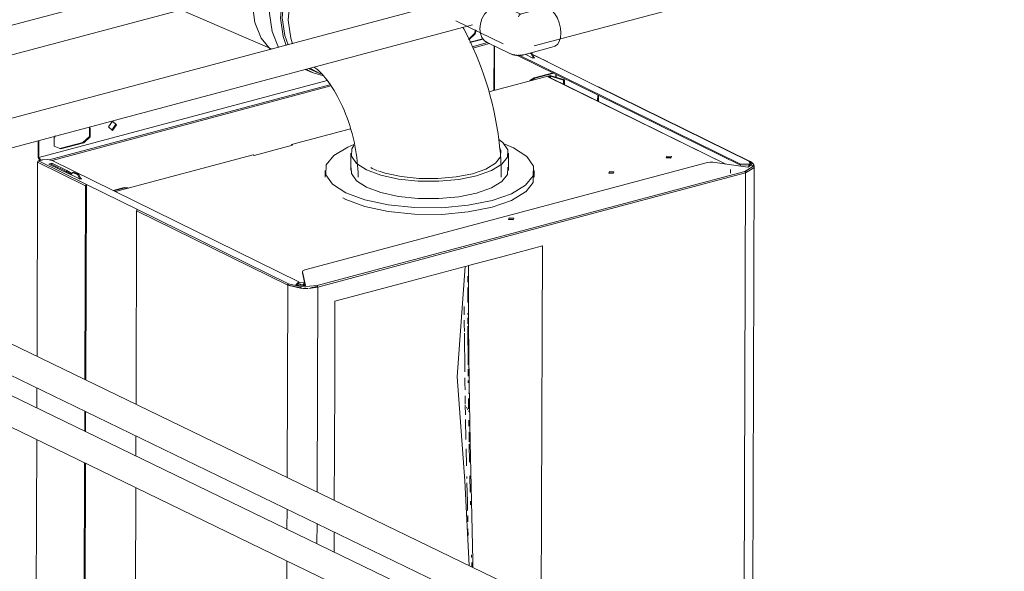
# Model space of a CAD drawing. Header units: millimetres. Extents: x 37081 to 77972, y -4495 to 22354.
# Tile 30 of 109: x 45793 to 46481, y 1553 to 1938. Entities that reach past the tile are written whole.
import ezdxf

# ---------------------------------------------------------------- set-up
doc = ezdxf.new("R2010")
doc.units = ezdxf.units.MM
for name, color, linetype, lineweight in [('G-XREF-____-OTLN', 8, 'Continuous', 9), ('M-EQPM-____-OTLN', 50, 'Continuous', 20), ('P-PIPE-____-OTLN', 3, 'Continuous', 20)]:
    doc.layers.add(name, color=color, linetype=linetype, lineweight=lineweight)

# ---------------------------------------------------------------- blocks, each defined once
blk = doc.blocks.new('City Class FR - City Class F_iam-1595380-_3D_ копия 2')
at = {"layer": 'G-XREF-____-OTLN'}
for p, q in [((46107.47, 1922.67), (46116.68, 1925.13)), ((46107.56, 1922.49), (46116.81, 1924.96)), ((46109.03, 1919.51), (46119.93, 1922.43)), ((46121.28, 1921.76), (46109.48, 1918.6)), ((46124.33, 1888.92), (46124.42, 1920.26)), ((46124.61, 1889), (46124.7, 1920.12)), ((46296.52, 1836.8), (46140.36, 1913.77)), ((46141.55, 1913.93), (46296.53, 1837.54)), ((46151.54, 1911.6), (46146.13, 1914.27)), ((46150.35, 1914.61), (46149.31, 1915.12)), ((46161.55, 1909.22), (46149.49, 1915.17)), ((46149.95, 1915.29), (46151, 1914.78)), ((46150.35, 1914.61), (46151, 1914.78)), ((46151.54, 1912.16), (46150.35, 1914.61)), ((46151, 1914.78), (46152.18, 1912.33)), ((46161.2, 1909.25), (46151.31, 1914.13)), ((46151.54, 1912.16), (46152.18, 1912.33)), ((46152.8, 1911.9), (46151.59, 1911.58)), ((46152.01, 1912.28), (46152.8, 1911.9)), ((46161.66, 1909.15), (46161.2, 1909.25)), ((46196.96, 1891.62), (46161.2, 1909.25)), ((46120.79, 1887.98), (46163.01, 1899.27)), ((46152.37, 1897.72), (46165.7, 1901.28)), ((46166.18, 1901.05), (46152.85, 1897.48)), ((46163.48, 1899.03), (46161.91, 1898.61)), ((46161.91, 1898.61), (46162.48, 1898.49)), ((46161.91, 1898.61), (46285.77, 1837.56)), ((46286.29, 1837.49), (46162.35, 1898.58)), ((46163.01, 1899.27), (46163, 1898.32)), ((46163.48, 1898), (46163.48, 1899.03)), ((46163.73, 1897.87), (46163.73, 1899.03)), ((46163.73, 1899.03), (46173.02, 1896.12)), ((46164.25, 1899.25), (46173.54, 1896.34)), ((46167.45, 1898.25), (46167.46, 1900.41)), ((46167.86, 1898.12), (46167.86, 1900.22)), ((45806.49, 1842.19), (46007.76, 1896.01)), ((45806.55, 1842), (46007.88, 1895.83)), ((45813.62, 1840.52), (46009.82, 1892.98)), ((46010.4, 1892.11), (45815.74, 1840.06)), ((46149.51, 1895.85), (46152.37, 1897.72)), ((46152.85, 1897.48), (46150.66, 1896.25)), ((46152.85, 1897.48), (46152.37, 1897.72)), ((46173.02, 1896.12), (46173.54, 1896.34)), ((46173.02, 1893.28), (46173.02, 1896.12)), ((46173.54, 1896.34), (46173.53, 1893.03)), ((46302.46, 1839.63), (46196.96, 1891.62)), ((46197.42, 1891.53), (46196.96, 1891.62)), ((46302.81, 1839.6), (46197.32, 1891.6)), ((46196.78, 1885.96), (46196.77, 1881.43)), ((46197.42, 1885.65), (46197.41, 1881.12)), ((45860.24, 1865.3), (45857.55, 1861.32)), ((45982.94, 1851.12), (46024.17, 1862.14)), ((45806.05, 1853.82), (45806.01, 1842.42)), ((45806.52, 1853.95), (45806.49, 1842.19)), ((45837.33, 1852.66), (45821.27, 1848.36)), ((45837.81, 1852.42), (45821.75, 1848.13)), ((45837.81, 1852.42), (45837.33, 1852.66)), ((45956.83, 1843.59), (45983.65, 1850.76)), ((45983.65, 1850.76), (45982.94, 1851.12)), ((45956.12, 1843.94), (45860.05, 1818.26)), ((45956.12, 1843.94), (45956.83, 1843.59)), ((45805.67, 1838.82), (45805.25, 1703.06)), ((45839.05, 1822.36), (45805.67, 1838.82)), ((45806.31, 1841.47), (45807.35, 1840.01)), ((45808.49, 1840.31), (45806.32, 1839.73)), ((45839.69, 1823.28), (45806.32, 1839.73)), ((45807.87, 1840.15), (45806.55, 1842)), ((45808.89, 1840.42), (45808.49, 1840.31)), ((45813.57, 1837.5), (45815.57, 1838.04)), ((45827.36, 1830.7), (45813.57, 1837.5)), ((45815.57, 1837.29), (45814.55, 1837.02)), ((45815.57, 1838.04), (45825.96, 1832.92)), ((45815.57, 1838.04), (45815.57, 1837.29)), ((45825.96, 1832.17), (45815.57, 1837.29)), ((45988.19, 1755.1), (45815.88, 1840.02)), ((46273.37, 1838.64), (45992.16, 1763.45)), ((46245.13, 1842.2), (46248.06, 1842.11)), ((46301.62, 1835.23), (46277.22, 1838.82)), ((46296.53, 1837.54), (46296.52, 1836.8)), ((46302.63, 1836.97), (46296.52, 1836.8)), ((46296.53, 1837.54), (46302.63, 1837.71)), ((46302.45, 1835.75), (46302.45, 1836.96)), ((46302.63, 1837.71), (46302.63, 1836.97)), ((46303.44, 1836.23), (46302.63, 1836.97)), ((46304.81, 1837.97), (46303.1, 1839.05)), ((45825.96, 1832.92), (45829.43, 1830.86)), ((45825.96, 1832.92), (45825.96, 1832.17)), ((45829.05, 1830.34), (45825.96, 1832.17)), ((45829.26, 1829.92), (45827.36, 1830.7)), ((45830.25, 1831.73), (45829.05, 1830.46)), ((45829.05, 1830.46), (45829.05, 1829.69)), ((45835.01, 1827.09), (45829.26, 1829.92)), ((45830.25, 1831.73), (45830.89, 1831.9)), ((45833.82, 1829.97), (45830.25, 1831.73)), ((45830.89, 1831.9), (45834.46, 1830.14)), ((45833.82, 1829.97), (45834.46, 1830.14)), ((45835.01, 1827.52), (45833.82, 1829.97)), ((45834.46, 1830.14), (45835.65, 1827.69)), ((46157.76, 1794.5), (46299.52, 1832.41)), ((46158.24, 1793.52), (46299.99, 1831.43)), ((46204.98, 1831.46), (46207.91, 1831.38)), ((46289.55, 1831.2), (46289.56, 1833.68)), ((46299.99, 1831.43), (46298.86, 1463.82)), ((46302.46, 1832.72), (46300.11, 1831.82)), ((46300.16, 1831.93), (46302.34, 1832.82)), ((46304.89, 1460.89), (46306.05, 1835.79)), ((45835.01, 1827.52), (45835.65, 1827.69)), ((45836.43, 1827.3), (45835.22, 1826.98)), ((45835.65, 1827.69), (45835.65, 1827.09)), ((45835.65, 1827.68), (45836.43, 1827.3)), ((45838.63, 1686.87), (45839.05, 1822.36)), ((45839.27, 1686.56), (45839.69, 1823.28)), ((45839.69, 1823.28), (45875.45, 1805.65)), ((45858.34, 1819.09), (45866.03, 1821.15)), ((45866.51, 1820.91), (45858.82, 1818.86)), ((45866.03, 1821.15), (45868.74, 1820.89)), ((45866.03, 1821.15), (45866.51, 1820.91)), ((45869.21, 1820.65), (45866.51, 1820.91)), ((45869.14, 1820.71), (45868.67, 1820.94)), ((45874.81, 1804.74), (45874.39, 1669.53)), ((45874.81, 1804.74), (45980.3, 1752.74)), ((45875.45, 1805.65), (45980.95, 1753.66)), ((46135.02, 1799.19), (46137.95, 1799.1)), ((46000.81, 1752.53), (46157.76, 1794.5)), ((46001.29, 1751.55), (46158.24, 1793.52)), ((45990.54, 1762.29), (45990.54, 1761.54)), ((45990.56, 1762.17), (45992.75, 1752.64)), ((45990.56, 1761.42), (45990.56, 1762.17)), ((45992.59, 1752.58), (45990.56, 1761.42)), ((45985.93, 1753.03), (45988.19, 1755.1)), ((45988.18, 1754.35), (45986.52, 1752.83)), ((45989.38, 1753.53), (45987.45, 1753.79)), ((45988.18, 1754.35), (45988.19, 1755.1)), ((45992.25, 1753.61), (45991.02, 1753.66)), ((46106.04, 1759.21), (46106.03, 1754.87)), ((45980.3, 1752.74), (45979.89, 1618.36)), ((45980.3, 1752.74), (45990.15, 1750.57)), ((45989.37, 1750.9), (45980.97, 1752.89)), ((45981.03, 1752.93), (45985.39, 1751.56)), ((45987.88, 1751.12), (45989.69, 1750.93)), ((45989.13, 1751.59), (45990.11, 1751.58)), ((45990.75, 1750.54), (45994.37, 1750.55)), ((45993.06, 1750.78), (45992.12, 1750.78)), ((45994.98, 1750.58), (46001.29, 1751.55)), ((45996.34, 1751.08), (46000.75, 1751.82)), ((46000.79, 1751.77), (45996.76, 1751.02)), ((46000.63, 1751.88), (46000.75, 1751.82)), ((46001.29, 1751.55), (46000.85, 1608.19)), ((46106.02, 1751.24), (46106.01, 1740.82)), ((46103.61, 1737.82), (46103.62, 1732.21)), ((46106.02, 1733.21), (46106.02, 1732.25)), ((46106.03, 1729.97), (46106.04, 1725.86)), ((46103.68, 1719.17), (46103.95, 1692.27)), ((46106.05, 1724.15), (46106.26, 1697.2)), ((46106.29, 1694.09), (46106.35, 1689.23)), ((46104, 1688.15), (46104.06, 1684.45)), ((45805.18, 1680.95), (45805.14, 1666.86)), ((46104.06, 1684.26), (46104.13, 1679.56)), ((46106.57, 1677.18), (46107.08, 1677.94)), ((46104.2, 1675.44), (46104.3, 1669.58)), ((46106.56, 1673.67), (46106.67, 1666.26)), ((45838.52, 1650.67), (45838.56, 1664.77)), ((45839.16, 1650.36), (45839.2, 1664.46)), ((46104.31, 1669.03), (46104.43, 1662.17)), ((46105.14, 1667.52), (46106.16, 1665.58)), ((46106.67, 1664.98), (46107.42, 1664.32)), ((46104.49, 1658.94), (46104.77, 1644.94)), ((46106.8, 1658.52), (46106.87, 1654.34)), ((45805.07, 1644.78), (45803.66, 1188.29)), ((45874.32, 1647.43), (45874.28, 1633.33)), ((46106.95, 1650.01), (46107.07, 1643.4)), ((46104.91, 1638.31), (46105.17, 1626.46)), ((46107.1, 1641.59), (46107.34, 1629.16)), ((45837.03, 1171.84), (45838.45, 1628.6)), ((45837.67, 1171.27), (45839.09, 1628.29)), ((46105.34, 1619.16), (46105.38, 1617.66)), ((46107.53, 1619.49), (46107.77, 1608.16)), ((45874.21, 1611.26), (45872.79, 1154.21)), ((45979.82, 1596.29), (45979.78, 1582.28)), ((46107.9, 1601.84), (46107.95, 1599.31)), ((46105.99, 1591.83), (46106.1, 1587.27)), ((46000.78, 1586.13), (46000.73, 1572.12)), ((46106.21, 1582.43), (46106.32, 1577.86)), ((46012.75, 1566.3), (46012.79, 1580.3)), ((46106.58, 1567.29), (46106.75, 1559.93)), ((46108.7, 1564.24), (46108.74, 1562.33)), ((45979.71, 1560.12), (45978.29, 1102.22)), ((46108.81, 1558.85), (46108.87, 1555.92))]:
    blk.add_line(p, q, dxfattribs=at)
for points in [[(46111.54, 1931.4, 0), (46110.86, 1928.82, 0), (46106.49, 1924.63, 0)], [(46111.88, 1931.09, 0), (46111.33, 1928.59, 0), (46106.8, 1924.35, 0)], [(46164.25, 1899.25, 0), (46163.64, 1899.34, 0), (46163.01, 1899.27, 0)], [(46163.73, 1899.03, 0), (46163.61, 1899.04, 0), (46163.48, 1899.03, 0)], [(45860.71, 1865.06, 0), (45857.91, 1867.57, 0), (45855.09, 1863.56, 0)], [(45860.71, 1865.06, 0), (45857.89, 1861.05, 0), (45855.09, 1863.56, 0)], [(45821.75, 1848.13, 0), (45817.24, 1849.95, 0), (45817.26, 1856, 0), (45818.03, 1857.32, 0)], [(45841.9, 1862.91, 0), (45841.86, 1856.89, 0), (45837.33, 1852.66, 0)], [(45841.79, 1863.44, 0), (45842.36, 1862.71, 0), (45842.34, 1856.66, 0), (45837.81, 1852.42, 0)], [(46248.28, 1842.77, 0), (46245.13, 1842.94, 0), (46244.66, 1841.8, 0)], [(45806.32, 1839.73, 0), (45805.86, 1839.39, 0), (45805.67, 1838.82, 0)], [(45806.01, 1842.42, 0), (45806.09, 1841.92, 0), (45806.31, 1841.47, 0)], [(45806.55, 1842, 0), (45806.5, 1842.09, 0), (45806.49, 1842.19, 0)], [(45815.88, 1840.02, 0), (45812.6, 1840.75, 0), (45808.89, 1840.42, 0)], [(46244.66, 1841.8, 0), (46247.81, 1841.62, 0), (46248.28, 1842.77, 0)], [(46277.22, 1838.82, 0), (46275.23, 1838.91, 0), (46273.37, 1838.64, 0)], [(46299.52, 1832.41, 0), (46305.1, 1835.78, 0), (46302.46, 1839.63, 0)], [(46299.99, 1831.43, 0), (46305.89, 1834.99, 0), (46305.58, 1837.15, 0)], [(46302.63, 1837.71, 0), (46303.49, 1836.4, 0), (46301.62, 1835.23, 0)], [(46306.05, 1835.79, 0), (46306.04, 1836.08, 0), (46305.99, 1836.37, 0), (46305.91, 1836.66, 0), (46305.81, 1836.93, 0), (46305.67, 1837.2, 0), (46305.52, 1837.46, 0), (46305.33, 1837.71, 0), (46305.13, 1837.95, 0), (46304.91, 1838.18, 0), (46304.66, 1838.41, 0), (46304.4, 1838.62, 0), (46304.12, 1838.83, 0), (46303.82, 1839.04, 0), (46303.5, 1839.23, 0), (46303.16, 1839.42, 0), (46302.81, 1839.6, 0)], [(46303.1, 1839.05, 0), (46302.91, 1839.53, 0), (46302.81, 1839.6, 0)], [(46208.13, 1832.03, 0), (46204.98, 1832.21, 0), (46204.51, 1831.06, 0)], [(46204.51, 1831.06, 0), (46207.66, 1830.89, 0), (46208.13, 1832.03, 0)], [(46299.99, 1831.43, 0), (46299.86, 1832.02, 0), (46299.52, 1832.41, 0)], [(45839.69, 1823.28, 0), (45839.24, 1822.94, 0), (45839.05, 1822.36, 0)], [(45875.45, 1805.65, 0), (45875, 1805.31, 0), (45874.81, 1804.74, 0)], [(46138.17, 1799.76, 0), (46135.02, 1799.94, 0), (46134.55, 1798.79, 0)], [(46138.17, 1799.76, 0), (46137.7, 1798.61, 0), (46134.55, 1798.79, 0)], [(46106.66, 1766.54, 0), (46132.43, 1773.43, 0), (46158.2, 1780.32, 0)], [(46158.2, 1780.32, 0), (46157.63, 1596.27, 0), (46157.43, 1532.38, 0)], [(45992.16, 1763.45, 0), (45990.9, 1762.88, 0), (45990.56, 1762.17, 0)], [(46013.29, 1741.57, 0), (46058.77, 1753.73, 0), (46104.25, 1765.89, 0)], [(46104.25, 1765.89, 0), (46098.6, 1688.78, 0), (46104.05, 1616.01, 0), (46107.12, 1556.9, 0)], [(46104.25, 1765.89, 0), (46105.45, 1766.21, 0), (46106.66, 1766.54, 0)], [(46109.65, 1555.54, 0), (46109.54, 1560.37, 0), (46108.62, 1601.76, 0), (46107.74, 1643.12, 0), (46107.03, 1684.42, 0), (46106.65, 1725.57, 0), (46106.66, 1766.54, 0)], [(45980.3, 1752.74, 0), (45980.49, 1753.32, 0), (45980.95, 1753.66, 0)], [(45980.95, 1753.66, 0), (45990.27, 1751.6, 0), (46000.81, 1752.53, 0)], [(45987.15, 1753.52, 0), (45990.87, 1753.11, 0), (45992.52, 1753.06, 0)], [(45992.21, 1754.36, 0), (45991.02, 1754.4, 0), (45987.59, 1754.78, 0)], [(45992.75, 1752.64, 0), (45989.14, 1752.34, 0), (45985.93, 1753.03, 0)], [(46001.29, 1751.55, 0), (46001.15, 1752.15, 0), (46000.81, 1752.53, 0)], [(46012.86, 1602.36, 0), (46012.97, 1636.42, 0), (46013.13, 1688.99, 0), (46013.29, 1741.57, 0)], [(46103.63, 1728.29, 0), (46103.65, 1725.46, 0), (46103.67, 1720.48, 0)], [(46106.39, 1686.12, 0), (46106.4, 1684.7, 0), (46106.41, 1684.44, 0)], [(46105.44, 1614.73, 0), (46105.76, 1601.42, 0), (46105.9, 1595.31, 0)]]:
    blk.add_polyline3d(points, dxfattribs=at)
blk = doc.blocks.new('City Class FR - City Class 25 FR-1553726-_3D_ копия 2')
blk.add_blockref('City Class FR - City Class F_iam-1595380-_3D_ копия 2', (0, 0))
blk = doc.blocks.new('daa-oborudovanie-komplektkoaksialnogodymoxoda-sudliniteliami-1 - 60_100-1728930-_3D_ копия 2')
at = {"layer": 'M-EQPM-____-OTLN', "color": 94}
for p, q in [((45621.33, 2154.72), (45595.99, 2165.62)), ((45665.44, 2135.75), (45650.89, 2142.01)), ((45671.55, 2139.67), (45680.05, 2140.67)), ((45585.05, 2105.01), (45642.51, 2080.3)), ((45660.02, 2065.41), (45658.84, 2075.7)), ((45678.5, 2067.24), (45679.92, 2055.85)), ((45995.32, 2015.63), (45882.36, 2064.22)), ((46031.68, 2002.66), (46028.69, 2003.95)), ((46038.32, 2001.48), (46032.27, 2004.09)), ((45982.86, 1986.85), (45987.08, 1991.58)), ((45963.99, 1981.74), (45967.25, 1987.1)), ((45872.37, 1959.65), (45876.16, 1958.02)), ((45955.68, 1948.81), (45956.32, 1959.02)), ((45905.56, 1945.38), (45969.36, 1917.93)), ((45992.51, 1903.62), (45997.34, 1901.54)), ((45995.35, 1904.13), (45998.55, 1902.62)), ((45997.94, 1902.88), (46002.1, 1901.08)), ((46024.47, 1845.24), (46024.47, 1833.11)), ((46134.47, 1833.11), (46134.47, 1845.24)), ((46006.47, 1833.11), (46006.47, 1828.44)), ((46044.83, 1832.26), (46043.27, 1832.83)), ((46152.47, 1828.44), (46152.47, 1833.11))]:
    blk.add_line(p, q, dxfattribs=at)
for points in [[(45582.45, 2166.8, 0), (45577.29, 2164.58, 0), (45572.8, 2160.89, 0), (45569.19, 2155.92, 0), (45566.65, 2149.91, 0), (45565.31, 2143.18, 0), (45565.12, 2139.8, 0)], [(45597.47, 2164.92, 0), (45593.7, 2166.47, 0), (45588.01, 2167.44, 0), (45582.45, 2166.8, 0)], [(45643.05, 2073.56, 0), (45638.7, 2091.08, 0), (45642.78, 2112.08, 0), (45654.8, 2129.87, 0), (45671.55, 2139.67, 0)], [(45658.84, 2075.7, 0), (45660.03, 2089.26, 0), (45664.09, 2102.7, 0), (45670.75, 2115.08, 0), (45679.55, 2125.56, 0), (45689.9, 2133.44, 0), (45691.95, 2134.58, 0)], [(45710.43, 2125.49, 0), (45709.55, 2124.99, 0), (45699.21, 2117.11, 0), (45690.41, 2106.62, 0), (45683.75, 2094.24, 0), (45679.69, 2080.81, 0), (45678.5, 2067.24, 0)], [(45569.68, 2120.27, 0), (45572.94, 2114.99, 0), (45577.84, 2109.63, 0), (45583.47, 2105.76, 0), (45585.05, 2105.01, 0)], [(45681.71, 2068.1, 0), (45682.81, 2080.66, 0), (45686.57, 2093.1, 0), (45692.74, 2104.56, 0), (45700.88, 2114.27, 0), (45710.46, 2121.57, 0), (45714.59, 2123.7, 0)], [(45684.12, 2053.71, 0), (45683.35, 2056.27, 0), (45681.71, 2068.1, 0)], [(46034.75, 2000.91, 0), (46028.54, 2001.81, 0), (46017.59, 2000.59, 0), (46015.43, 1999.95, 0)], [(46037.92, 2001.57, 0), (46028.82, 2003.31, 0), (46024.54, 2003.24, 0)], [(46030.89, 2004.64, 0), (46031.64, 2004.35, 0), (46032.27, 2004.09, 0)], [(46032.71, 2000.02, 0), (46021.76, 1998.79, 0), (46019.36, 1998.07, 0)], [(46057.71, 1986.02, 0), (46059.04, 1985.08, 0), (46063, 1982.04, 0), (46066.81, 1978.86, 0), (46070.49, 1975.54, 0), (46074.04, 1972.1, 0), (46075.51, 1970.58, 0)], [(45987.15, 1967.35, 0), (45985.8, 1964.3, 0), (45981.85, 1951.24, 0), (45980.69, 1938.05, 0)], [(45967.57, 1942.9, 0), (45968.76, 1956.47, 0), (45970.33, 1962.84, 0)], [(45980.08, 1965.35, 0), (45976.5, 1953.14, 0), (45975.32, 1939.57, 0)], [(45981.45, 1965.68, 0), (45977.68, 1953.03, 0), (45976.52, 1939.84, 0)], [(45968.29, 1917.58, 0), (45961.87, 1925.58, 0), (45957.39, 1936.39, 0), (45955.68, 1948.81, 0)], [(45973.87, 1919.13, 0), (45969.34, 1930.12, 0), (45967.57, 1942.9, 0)], [(45975.32, 1939.57, 0), (45977.09, 1926.79, 0), (45979.29, 1920.42, 0)], [(45976.52, 1939.84, 0), (45978.24, 1927.42, 0), (45980.58, 1920.77, 0)], [(45980.69, 1938.05, 0), (45982.41, 1925.63, 0), (45983.68, 1921.63, 0)], [(46102.68, 1933.05, 0), (46103.2, 1932.13, 0), (46105.53, 1927.67, 0), (46107.76, 1923.14, 0), (46109.88, 1918.55, 0), (46111.9, 1913.89, 0), (46113.81, 1909.18, 0), (46115.63, 1904.43, 0), (46117.33, 1899.62, 0), (46118.93, 1894.77, 0), (46120.42, 1889.88, 0), (46121.8, 1884.96, 0), (46123.07, 1880.01, 0), (46124.24, 1875.04, 0), (46125.29, 1870.04, 0), (46126.22, 1865.02, 0), (46127.04, 1860, 0), (46127.75, 1854.96, 0), (46128.33, 1849.92, 0), (46128.8, 1844.88, 0), (46129.15, 1839.84, 0), (46129.37, 1834.81, 0), (46129.47, 1829.79, 0), (46129.47, 1828.44, 0)], [(45998.59, 1905.35, 0), (45999.07, 1905.04, 0), (45999.69, 1904.6, 0), (46000.43, 1904.03, 0), (46001.26, 1903.33, 0), (46002.19, 1902.5, 0), (46003.2, 1901.52, 0), (46004.27, 1900.41, 0), (46005.4, 1899.16, 0), (46006.56, 1897.77, 0), (46007.76, 1896.26, 0), (46008.99, 1894.62, 0), (46010.22, 1892.87, 0), (46011.46, 1890.99, 0), (46012.7, 1889.01, 0), (46013.93, 1886.92, 0), (46015.14, 1884.73, 0), (46016.33, 1882.45, 0), (46017.5, 1880.09, 0), (46018.63, 1877.65, 0), (46019.72, 1875.13, 0), (46020.76, 1872.56, 0), (46021.76, 1869.93, 0), (46022.72, 1867.25, 0), (46023.61, 1864.53, 0), (46024.45, 1861.77, 0), (46025.23, 1858.99, 0), (46025.95, 1856.2, 0), (46026.61, 1853.39, 0), (46027.2, 1850.59, 0), (46027.72, 1847.79, 0), (46028.17, 1845.01, 0), (46028.56, 1842.25, 0), (46028.88, 1839.52, 0), (46029.12, 1836.83, 0), (46029.31, 1834.2, 0), (46029.42, 1831.62, 0), (46029.47, 1829.11, 0), (46029.47, 1828.44, 0)], [(45993.42, 1903.57, 0), (45997.97, 1901.28, 0), (46004.72, 1899.4, 0)], [(45996.28, 1904.39, 0), (46002.72, 1900.83, 0), (46004.18, 1900.28, 0)], [(46026.38, 1851.14, 0), (46022.27, 1849.43, 0), (46012.48, 1843.55, 0), (46007.26, 1836.95, 0), (46006.95, 1830.09, 0), (46011.59, 1823.44, 0), (46020.85, 1817.45, 0), (46034.11, 1812.52, 0), (46050.46, 1809, 0), (46068.79, 1807.12, 0), (46087.84, 1807.01, 0), (46106.33, 1808.68, 0), (46122.98, 1812.01, 0)], [(46026.47, 1850.52, 0), (46025.06, 1848.13, 0), (46024.83, 1842.97, 0), (46028.33, 1837.96, 0), (46035.31, 1833.44, 0), (46045.3, 1829.73, 0), (46057.62, 1827.07, 0), (46071.42, 1825.66, 0), (46085.78, 1825.58, 0), (46099.71, 1826.83, 0), (46112.25, 1829.34, 0)], [(46112.25, 1829.34, 0), (46122.57, 1832.94, 0), (46129.94, 1837.37, 0), (46133.88, 1842.34, 0), (46134.11, 1847.51, 0), (46130.61, 1852.52, 0), (46127.82, 1854.67, 0)], [(46122.98, 1812.01, 0), (46136.67, 1816.78, 0), (46146.46, 1822.67, 0), (46151.69, 1829.26, 0), (46151.99, 1836.12, 0), (46147.35, 1842.77, 0), (46138.09, 1848.76, 0), (46131.98, 1851.35, 0)], [(46128.26, 1849.16, 0), (46129.14, 1847.3, 0), (46128.93, 1842.6, 0), (46125.35, 1838.09, 0), (46118.65, 1834.06, 0), (46109.27, 1830.79, 0)], [(46024.69, 1834.89, 0), (46024.83, 1830.84, 0), (46028.33, 1825.83, 0), (46035.31, 1821.31, 0), (46045.3, 1817.6, 0), (46057.62, 1814.95, 0), (46071.42, 1813.53, 0), (46085.78, 1813.45, 0), (46099.71, 1814.7, 0), (46112.25, 1817.22, 0)], [(46042.65, 1833.07, 0), (46039.32, 1834.51, 0), (46038.33, 1835.01, 0)], [(46109.27, 1830.79, 0), (46097.87, 1828.51, 0), (46085.21, 1827.36, 0), (46072.15, 1827.44, 0), (46059.6, 1828.73, 0), (46048.4, 1831.14, 0), (46044.92, 1832.23, 0)], [(46112.25, 1817.22, 0), (46122.57, 1820.81, 0), (46129.94, 1825.24, 0), (46133.88, 1830.21, 0), (46134.11, 1835.38, 0)], [(46151.99, 1831.45, 0), (46151.69, 1824.6, 0), (46146.58, 1818.1, 0)], [(46146.46, 1818, 0), (46136.67, 1812.12, 0), (46122.98, 1807.35, 0)], [(46122.98, 1807.35, 0), (46106.33, 1804.02, 0), (46087.84, 1802.35, 0), (46068.79, 1802.46, 0), (46050.46, 1804.34, 0), (46034.11, 1807.86, 0), (46020.85, 1812.79, 0), (46018.84, 1813.81, 0)]]:
    blk.add_polyline3d(points, dxfattribs=at)
blk = doc.blocks.new('ADSK_Полипропилен_Отвод - Универсальный-V55-_3D_ копия 2')
at = {"layer": 'P-PIPE-____-OTLN', "color": 150}
for p, q in [((47478.71, -1690.64), (47467.45, -1685.18)), ((47494.8, -1686.22), (47478.39, -1690.61)), ((47455.24, -1710.37), (47471.03, -1718.03)), ((47480.75, -1718.96), (47502.03, -1713.28))]:
    blk.add_line(p, q, dxfattribs=at)
for points in [[(47450.1, -1700.78, 0), (47450.48, -1697.3, 0), (47451.61, -1693.85, 0), (47453.39, -1690.66, 0), (47455.72, -1687.97, 0), (47458.43, -1685.94, 0), (47461.34, -1684.71, 0), (47464.25, -1684.38, 0), (47466.96, -1684.96, 0)], [(47477.14, -1692.37, 0), (47477.69, -1691.26, 0), (47478.24, -1690.67, 0)], [(47494.24, -1686.41, 0), (47496.26, -1686.09, 0), (47498.42, -1686.69, 0), (47500.58, -1688.18, 0), (47502.59, -1690.46, 0), (47504.32, -1693.37, 0), (47505.64, -1696.72, 0), (47506.48, -1700.28, 0), (47506.76, -1703.79, 0)], [(47455.72, -1710.59, 0), (47453.39, -1709.14, 0), (47451.61, -1706.91, 0), (47450.48, -1704.06, 0), (47450.1, -1700.78, 0)], [(47506.76, -1703.79, 0), (47506.48, -1707.04, 0), (47505.64, -1709.78, 0), (47504.32, -1711.85, 0), (47502.59, -1713.08, 0), (47502.03, -1713.27, 0)], [(47471.03, -1718.03, 0), (47471.43, -1718.22, 0), (47471.81, -1718.38, 0), (47472.17, -1718.52, 0), (47472.51, -1718.65, 0), (47472.83, -1718.75, 0), (47473.13, -1718.85, 0), (47473.43, -1718.93, 0), (47473.71, -1719.01, 0), (47473.98, -1719.07, 0), (47474.24, -1719.13, 0), (47474.48, -1719.18, 0), (47474.73, -1719.22, 0), (47474.96, -1719.26, 0), (47475.19, -1719.3, 0), (47475.41, -1719.33, 0), (47475.63, -1719.35, 0), (47475.84, -1719.37, 0), (47476.06, -1719.39, 0), (47476.26, -1719.41, 0), (47476.47, -1719.42, 0), (47476.67, -1719.43, 0), (47476.87, -1719.43, 0), (47477.08, -1719.43, 0), (47477.28, -1719.43, 0), (47477.48, -1719.43, 0), (47477.68, -1719.42, 0), (47477.89, -1719.41, 0), (47478.09, -1719.4, 0), (47478.3, -1719.38, 0), (47478.51, -1719.37, 0), (47478.73, -1719.34, 0), (47478.95, -1719.32, 0), (47479.17, -1719.28, 0), (47479.4, -1719.25, 0), (47479.64, -1719.21, 0), (47479.89, -1719.16, 0), (47480.14, -1719.11, 0), (47480.4, -1719.05, 0), (47480.67, -1718.98, 0), (47480.75, -1718.96, 0)]]:
    blk.add_polyline3d(points, dxfattribs=at)

msp = doc.modelspace()

# ---------------------------------------------------------------- linework, layer by layer
at = {"layer": 'P-PIPE-____-OTLN', "color": 220}
for p, q in [((46330.33, 2079.51), (45447.87, 1843.8)), ((45470.54, 1829.15), (46023.05, 1976.73)), ((47726.96, 735.26), (45452.64, 1837.85)), ((45443.92, 1819.85), (47718.24, 717.26))]:
    msp.add_line(p, q, dxfattribs=at)
at = {"layer": 'P-PIPE-____-OTLN', "color": 150}
for p, q in [((46416.76, 2037.61), (45582.47, 1814.77)), ((46152.51, 1920.08), (46456.84, 2001.36)), ((45605.14, 1800.13), (46109.47, 1934.84)), ((46097.81, 1937.55), (46130.88, 1921.52)), ((47737.64, 766.31), (45587.24, 1808.82)), ((45578.52, 1790.83), (47728.92, 748.31))]:
    msp.add_line(p, q, dxfattribs=at)

# ---------------------------------------------------------------- block references
at = {"layer": 'M-EQPM-____-OTLN', "color": 94}
msp.add_blockref('daa-oborudovanie-komplektkoaksialnogodymoxoda-sudliniteliami-1 - 60_100-1728930-_3D_ копия 2', (0, 0), dxfattribs=at)
at = {"layer": 'M-EQPM-____-OTLN'}
msp.add_blockref('City Class FR - City Class 25 FR-1553726-_3D_ копия 2', (0, 0), dxfattribs=at)
at = {"layer": 'P-PIPE-____-OTLN', "color": 150}
msp.add_blockref('ADSK_Полипропилен_Отвод - Универсальный-V55-_3D_ копия 2', (-1335.64, 3632.92), dxfattribs=at)

doc.saveas('drawing.dxf')
